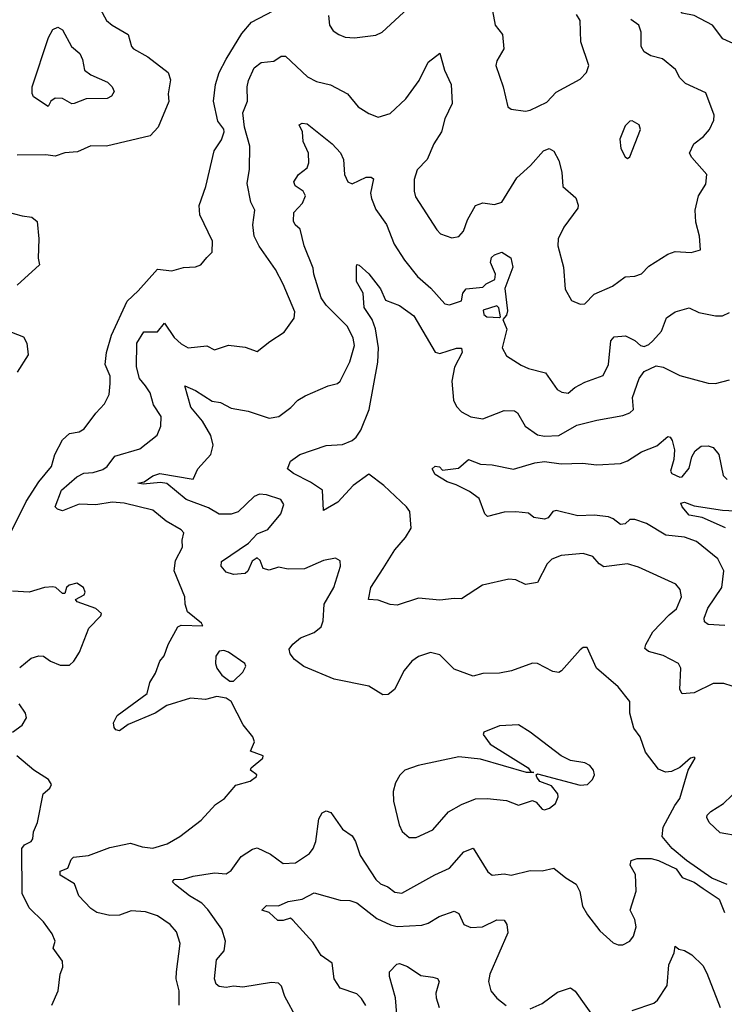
# Model space of a CAD drawing. Extents: x 1843161 to 1959474, y 907081 to 1016326.
# Tile 199 of 256: x 1858095 to 1861062, y 996578 to 1000728. Entities that reach past the tile are written whole.
import ezdxf

# ---------------------------------------------------------------- set-up
doc = ezdxf.new("R2010")
doc.units = 0

msp = doc.modelspace()

# ---------------------------------------------------------------- linework, layer by layer
at = {"layer": '0CON20XD'}
for points in [[(1861115, 1000620.9), (1861056.8, 1000646.8), (1861012.5, 1000705), (1860935, 1000745.8), (1860884.7, 1000754.7), (1860855, 1000797.9), (1860725, 1000856.1), (1860625, 1000926.7), (1860594.5, 1000955), (1860569.5, 1000989.5), (1860562.8, 1001025), (1860562, 1001128), (1860572, 1001145), (1860583.3, 1001146.7), (1860645, 1001097.1), (1860705, 1001107.5), (1860750.8, 1001090.8), (1860855, 1001078.9), (1860915, 1001051.1), (1860998.1, 1000998.1), (1861065, 1000986.7)], [(1858005.4, 998465), (1858122.1, 998697.9), (1858175, 998780.9), (1858229.2, 998845), (1858243.5, 998895), (1858275, 998956.7), (1858305, 998983.5), (1858345, 998991.1), (1858366, 999004), (1858415, 999070), (1858451.7, 999108.3), (1858471.3, 999148.7), (1858476.5, 999195), (1858475.4, 999225), (1858455.3, 999275), (1858460.5, 999325), (1858481.4, 999398.6), (1858547.9, 999542.1), (1858594.3, 999585), (1858675, 999676.2), (1858735, 999669.2), (1858785, 999682.9), (1858835, 999686.2), (1858857.5, 999695), (1858882.5, 999725), (1858905, 999747.5), (1858907.5, 999795), (1858854.2, 999905), (1858851.4, 999945), (1858879.2, 1000025), (1858914.5, 1000175.5), (1858945, 1000221.4), (1858955.9, 1000255), (1858955, 1000266.7), (1858930, 1000300), (1858910.6, 1000385), (1858920, 1000455), (1858934.5, 1000505), (1858965, 1000561.2), (1859030.5, 1000669.5), (1859071.9, 1000718.1), (1859195, 1000782.5)], [(1858433.3, 1000773.3), (1858461.2, 1000725), (1858484.6, 1000704.6), (1858551.4, 1000665), (1858565.6, 1000615.6), (1858574.5, 1000604.5), (1858635, 1000571.1), (1858720.8, 1000505), (1858730.6, 1000475), (1858720, 1000415), (1858723.3, 1000383.3), (1858677.5, 1000275), (1858645, 1000238.1), (1858460, 1000195), (1858395, 1000195.8), (1858338.6, 1000171.4), (1858285, 1000166.9), (1858245, 1000152.5), (1858205, 1000158.6), (1858085, 1000157.3)], [(1859395.8, 1000745), (1859399.2, 1000705), (1859415, 1000680.8), (1859438.8, 1000665), (1859465, 1000654.4), (1859505, 1000651.8), (1859595, 1000663.3), (1859622, 1000675), (1859748.3, 1000791.7)], [(1860085.7, 1000765), (1860097.5, 1000705), (1860128.6, 1000665), (1860134, 1000605), (1860103.8, 1000555), (1860100, 1000535), (1860130.6, 1000445), (1860150.8, 1000360.8), (1860165, 1000351.2), (1860225, 1000342), (1860245, 1000346), (1860315, 1000380.8), (1860355, 1000422.9), (1860455, 1000477.5), (1860482, 1000505), (1860492.5, 1000535), (1860457.5, 1000635), (1860455.6, 1000725), (1860439.4, 1000749.4)], [(1860363.3, 999805), (1860361.9, 999775), (1860385.6, 999685), (1860392.7, 999592.7), (1860418.8, 999545), (1860455, 999528.6), (1860475, 999530.8), (1860515, 999571.5), (1860592, 999605), (1860645, 999644.2), (1860685, 999647.1), (1860713.4, 999656.6), (1860745, 999689.2), (1860825, 999740), (1860855, 999750.6), (1860923, 999747), (1860962.5, 999757.5), (1860957.5, 999815), (1860942, 999875), (1860940, 999925), (1860954, 999985), (1860984, 1000035), (1860988.8, 1000075), (1860925, 1000147.5), (1860915.8, 1000165.8), (1860934.2, 1000205), (1860975, 1000235.8), (1860999.4, 1000265), (1861018.1, 1000305), (1861019.2, 1000325), (1860985, 1000420), (1860899.5, 1000459.5), (1860875, 1000483.3), (1860857.3, 1000517.3), (1860802.4, 1000562.4), (1860753.3, 1000575), (1860725, 1000593.1), (1860712.2, 1000615), (1860712.2, 1000675), (1860702.5, 1000705), (1860668.6, 1000728.6)], [(1858215, 1000362.5), (1858152.9, 1000402.9), (1858146.8, 1000416.8), (1858147.6, 1000445), (1858216.9, 1000653.1), (1858235, 1000686.2), (1858256, 1000696), (1858275.3, 1000685.3), (1858312.9, 1000615), (1858348.5, 1000585), (1858360, 1000560), (1858367.9, 1000515), (1858395, 1000495.9), (1858465, 1000464.5), (1858484.4, 1000445), (1858492.5, 1000425), (1858482, 1000405), (1858464, 1000396), (1858375, 1000394), (1858325, 1000374.3), (1858315, 1000373.5), (1858275, 1000395.2), (1858245, 1000397.6), (1858225.8, 1000385), (1858215, 1000362.5)], [(1858766.4, 996575), (1858766.8, 996635), (1858753.6, 996685), (1858755.5, 996715), (1858770.4, 996835), (1858755, 996884.2), (1858728.9, 996915), (1858675, 996951.2), (1858625, 996968.5), (1858565, 996971.5), (1858515, 996954.5), (1858475, 996952.9), (1858420, 996965), (1858395, 996982.5), (1858344.3, 997035), (1858325.7, 997085.7), (1858265, 997122.9), (1858265, 997140), (1858297.6, 997152.4), (1858311.5, 997188.5), (1858321.5, 997198.5), (1858385, 997205.5), (1858475, 997238.9), (1858562.2, 997257.8), (1858611.4, 997241.4), (1858655, 997235.9), (1858715.8, 997254.2), (1858769.2, 997285), (1858859.4, 997355), (1858919.3, 997420.7), (1858957.5, 997445), (1859005, 997502), (1859065, 997518.8), (1859092, 997538), (1859093.8, 997545), (1859067.5, 997565), (1859070, 997575), (1859118.8, 997615), (1859120, 997625), (1859067.5, 997645), (1859084, 997685), (1859077.5, 997705), (1859036.3, 997756.3), (1858985.8, 997855), (1858965, 997868.1), (1858925, 997875.8), (1858876.8, 997863.2), (1858815, 997867.8), (1858715, 997837.9), (1858665, 997804.6), (1858552.1, 997757.9), (1858515, 997731.2), (1858500, 997735), (1858492.5, 997745), (1858490, 997765), (1858505, 997795.7), (1858631.7, 997888.3), (1858642.5, 997935), (1858666.8, 997973.2), (1858685, 998024), (1858702.9, 998047.1), (1858720.9, 998095), (1858760.5, 998169.5), (1858775, 998176.1), (1858866.5, 998173.5), (1858860, 998185), (1858801.7, 998231.7), (1858792.5, 998265), (1858790.5, 998295), (1858745.3, 998405), (1858751.5, 998448.5), (1858780, 998505), (1858778.6, 998535), (1858785.8, 998565), (1858775, 998577.5), (1858711.2, 998615), (1858655, 998660.6), (1858535, 998690), (1858485, 998694.6), (1858415, 998683.1), (1858345, 998685.4), (1858275, 998658.5), (1858254.5, 998664.5), (1858244.4, 998675), (1858270.8, 998745), (1858335, 998800.9), (1858365, 998816.8), (1858405, 998819.3), (1858445, 998831.8), (1858463.8, 998845), (1858495, 998888.2), (1858601.2, 998918.8), (1858673.8, 998976.2), (1858689.4, 999015), (1858690.5, 999055), (1858658.9, 999105), (1858644.6, 999155), (1858624.6, 999185), (1858599.1, 999215), (1858587.1, 999265), (1858587.8, 999365), (1858617.7, 999412.3), (1858675, 999411.9), (1858705, 999448.5), (1858745, 999389.1), (1858775, 999361.5), (1858805, 999345.5), (1858883.6, 999353.6), (1858915, 999336), (1858975, 999356.7), (1859045, 999347.5), (1859095, 999330), (1859147.8, 999372.2), (1859209.3, 999410.7), (1859250.7, 999469.3), (1859253.6, 999496.4), (1859203.9, 999613.9), (1859172.7, 999675), (1859103.7, 999773.7), (1859082.5, 999815), (1859077, 999863), (1859084.6, 999925), (1859068.5, 999958.5), (1859053.1, 1000036.9), (1859062.4, 1000097.6), (1859064.7, 1000195), (1859041.1, 1000275), (1859034.6, 1000335), (1859054.4, 1000385), (1859052.3, 1000445), (1859057.9, 1000472.1), (1859082.3, 1000525), (1859112.2, 1000547.8), (1859165, 1000552.5), (1859196.2, 1000573.8), (1859215, 1000573.8), (1859306.6, 1000486.6), (1859345, 1000467.7), (1859403.6, 1000453.6), (1859475.4, 1000415.4), (1859520.2, 1000360.2), (1859565, 1000331.9), (1859605, 1000317.5), (1859655, 1000332.2), (1859721.8, 1000395), (1859777.8, 1000472.2), (1859815, 1000548.8), (1859865, 1000587.5), (1859884.7, 1000514.7), (1859911.5, 1000455), (1859916.5, 1000375), (1859885, 1000310), (1859871.1, 1000255), (1859838.5, 1000205), (1859810.8, 1000139.2), (1859768.6, 1000095), (1859755.7, 1000055), (1859755.7, 1000005), (1859762, 999982), (1859851.7, 999841.7), (1859866.7, 999825), (1859915, 999808), (1859945, 999814), (1859963.4, 999836.6), (1859981.5, 999885), (1860014.2, 999945), (1860045, 999956.7), (1860095, 999948.6), (1860125, 999959.2), (1860189, 1000061), (1860246.6, 1000113.4), (1860300.6, 1000175), (1860325, 1000185.7), (1860345, 1000174), (1860365.7, 1000135), (1860378.6, 1000085), (1860382.5, 1000025), (1860437.4, 999977.4), (1860446.8, 999946.8), (1860445, 999933.3), (1860386.9, 999853.1), (1860363.3, 999805)], [(1861075, 997083.3), (1861009.8, 997109.8), (1860903.9, 997183.9), (1860842.3, 997235), (1860800.5, 997285), (1860804.4, 997325), (1860853.4, 997416.6), (1860875.8, 997445), (1860910, 997565), (1860940, 997615), (1860935, 997620), (1860920, 997615), (1860875, 997576.7), (1860840.5, 997559.5), (1860815, 997556), (1860785, 997568.8), (1860730.5, 997640.5), (1860708.1, 997705), (1860682.1, 997742.1), (1860664.6, 997804.6), (1860664.6, 997854.6), (1860615, 997915.7), (1860524.6, 997994.6), (1860485, 998082.5), (1860468.3, 998081.7), (1860455, 998072.5), (1860377, 997983), (1860365, 997976), (1860340.9, 997980.9), (1860275, 998014.2), (1860255, 998016), (1860166.4, 997983.6), (1860115, 997973.6), (1860045, 997972.2), (1860005, 997961.1), (1859925, 997990.9), (1859865, 998050.8), (1859825, 998061.4), (1859775, 998044.3), (1859746, 998025), (1859714.6, 997985.4), (1859674, 997905), (1859646.7, 997883.3), (1859625, 997882.2), (1859565, 997919.4), (1859418.8, 997948.8), (1859291.9, 998001.9), (1859252, 998032), (1859234.5, 998055), (1859230, 998075), (1859244.6, 998095.4), (1859276.9, 998123.1), (1859335, 998145.6), (1859365, 998168.8), (1859373.5, 998195), (1859376.8, 998265), (1859418.5, 998335), (1859445.7, 998425), (1859445, 998447.5), (1859425, 998458), (1859375, 998449.2), (1859295, 998413.5), (1859225, 998412.1), (1859185, 998420), (1859145, 998408.4), (1859120.6, 998415), (1859108, 998448), (1859095, 998460), (1859073.9, 998446.1), (1859056.1, 998403.9), (1859045, 998393.3), (1858995, 998390), (1858965, 998400), (1858943.8, 998425), (1858944.3, 998445), (1859058.6, 998521.4), (1859095, 998561.1), (1859140.2, 998579.8), (1859195.4, 998645), (1859207.3, 998685), (1859195, 998705.4), (1859135, 998725.8), (1859105, 998727.8), (1859082.3, 998717.7), (1859015, 998654.1), (1858985, 998644.1), (1858935.4, 998644.6), (1858890.3, 998670.3), (1858796, 998706), (1858715, 998773.2), (1858687.9, 998777.9), (1858615, 998770.6), (1858592.9, 998775), (1858619.8, 998780.2), (1858655.6, 998805), (1858685, 998815.3), (1858825, 998792), (1858844.7, 998835.3), (1858900, 998895), (1858909.2, 998935), (1858899.7, 998975), (1858865, 999036.2), (1858816.2, 999095), (1858790, 999185), (1858835, 999165.4), (1858905, 999120.8), (1858941.2, 999115), (1858985, 999090.4), (1859057.8, 999077.8), (1859145, 999048.7), (1859185.8, 999055), (1859237, 999093), (1859266, 999125), (1859297.1, 999142.9), (1859394.6, 999185.4), (1859433.3, 999195), (1859445, 999204.2), (1859484.7, 999285.3), (1859505.3, 999355), (1859499.1, 999385), (1859475.3, 999435), (1859385.3, 999525), (1859364.7, 999555), (1859333.6, 999655), (1859331.3, 999681.3), (1859292.5, 999775), (1859276.7, 999845), (1859255, 999863.8), (1859248.1, 999878.1), (1859249.4, 999915), (1859285.5, 999954.5), (1859298, 999985), (1859288.8, 1000005), (1859255, 1000028), (1859250, 1000045), (1859269.4, 1000075), (1859306.1, 1000103.9), (1859312.5, 1000125), (1859311.8, 1000165), (1859289.1, 1000215), (1859285.8, 1000255.8), (1859272.5, 1000285), (1859285, 1000292), (1859305, 1000288.8), (1859410.6, 1000205), (1859446.2, 1000166.2), (1859458, 1000138), (1859463.5, 1000075), (1859476.9, 1000045), (1859495, 1000035.6), (1859554.1, 1000064.1), (1859575, 1000064), (1859585, 1000056.7), (1859573, 999997), (1859575.9, 999975), (1859595, 999928.1), (1859640.4, 999865), (1859672.4, 999782.4), (1859715.4, 999715), (1859770.8, 999645), (1859826.2, 999596.2), (1859885, 999530), (1859905, 999526.5), (1859955, 999542.5), (1859961.2, 999575), (1859975, 999593.1), (1860045, 999600), (1860060, 999615), (1860096.4, 999633.6), (1860098.8, 999655), (1860078, 999705), (1860082.5, 999725), (1860095, 999737.1), (1860125, 999747.5), (1860163.9, 999723.9), (1860171.4, 999685), (1860137.5, 999595), (1860148.7, 999501.3), (1860145, 999482.5), (1860130, 999465), (1860146, 999424), (1860127.1, 999345), (1860145, 999311.2), (1860207.5, 999272.5), (1860237.9, 999257.9), (1860308.9, 999238.9), (1860359.1, 999169.1), (1860377.6, 999157.6), (1860405, 999154.3), (1860432.6, 999177.4), (1860475, 999200.6), (1860552, 999228), (1860575.3, 999275), (1860584.5, 999375), (1860598.2, 999391.8), (1860646.2, 999396.2), (1860685, 999376.2), (1860709.2, 999355), (1860725, 999351.2), (1860745, 999358.8), (1860762.1, 999375), (1860797.5, 999415), (1860818.6, 999471.4), (1860855, 999497.3), (1860915, 999513.8), (1860955, 999493.5), (1861025, 999480), (1861055, 999480), (1861085, 999493.3)], [(1860655, 1000142.5), (1860665, 1000150), (1860710, 1000265), (1860704, 1000285), (1860675, 1000302), (1860665, 1000300), (1860645, 1000280), (1860622, 1000225), (1860626.7, 1000185), (1860645, 1000150), (1860655, 1000142.5)], [(1858006.8, 999926.8), (1858105, 999900.6), (1858145.7, 999895.7), (1858168, 999878), (1858175.7, 999805), (1858172.9, 999722.9), (1858178.8, 999695), (1858085, 999609.2)], [(1861095, 997918.6), (1861060.9, 997930.9), (1861015, 997930.5), (1860935, 997891.2), (1860885, 997886.2), (1860875.5, 997905.5), (1860879.1, 997995), (1860869.4, 998015), (1860805, 998048.7), (1860743.8, 998065), (1860728.3, 998078.3), (1860731.5, 998095), (1860761.5, 998148.5), (1860829.8, 998220.2), (1860860.5, 998245), (1860881.9, 998295), (1860876.8, 998326.8), (1860858.3, 998348.3), (1860701.1, 998421.1), (1860655, 998434.5), (1860555, 998421.5), (1860535, 998434.3), (1860508.8, 998465), (1860467.8, 998477.8), (1860375, 998469.3), (1860336.1, 998453.9), (1860316.9, 998435), (1860275, 998356.2), (1860225, 998347.1), (1860185, 998366.7), (1860155, 998369.5), (1860044.6, 998345.4), (1859955, 998286.7), (1859925, 998289.1), (1859865, 998281.6), (1859775, 998290), (1859685, 998260), (1859655, 998262.9), (1859605, 998280.8), (1859563.3, 998285), (1859573.5, 998335), (1859625.3, 998414.7), (1859675, 998494.2), (1859720, 998545), (1859744, 998585), (1859738.1, 998655), (1859724.4, 998675), (1859628.5, 998765), (1859565, 998812.3), (1859499.1, 998765), (1859434.4, 998695), (1859375, 998660), (1859370, 998745), (1859319.2, 998779.2), (1859247.5, 998815), (1859222.5, 998835), (1859235, 998866.7), (1859275, 998895.8), (1859385, 998933.6), (1859455, 998938.2), (1859495, 998954.6), (1859511.4, 998968.6), (1859531.7, 998998.3), (1859566.2, 999085), (1859602.8, 999285), (1859605.9, 999345), (1859593.4, 999425), (1859579.6, 999465), (1859546.2, 999515), (1859540.9, 999575), (1859512.8, 999625), (1859513, 999687), (1859515, 999696.7), (1859525, 999693.8), (1859565, 999656.7), (1859614.1, 999594.1), (1859635.8, 999545.8), (1859695, 999522.9), (1859755, 999480), (1859845, 999326.9), (1859865, 999321.5), (1859935, 999343.3), (1859955, 999343.8), (1859958.8, 999325), (1859926, 999264), (1859915.2, 999205), (1859922.2, 999125), (1859935, 999097.8), (1859955, 999075.5), (1859995, 999054.6), (1860045, 999045.4), (1860135, 999080.8), (1860179.5, 999079.5), (1860190.8, 999070.8), (1860223.3, 999015), (1860275, 998977.7), (1860305, 998973.1), (1860365, 998976), (1860441, 999019), (1860525, 999040.5), (1860635, 999059.1), (1860665, 999071.1), (1860679.4, 999085), (1860675.4, 999135), (1860703.8, 999216.2), (1860725, 999245.4), (1860775, 999268.7), (1860805, 999263.5), (1860875, 999227.7), (1860995, 999195.5), (1861025, 999194.6), (1861085, 999209.6)], [(1860115, 999472.5), (1860120, 999475), (1860113, 999513), (1860105, 999522.5), (1860046.4, 999503.6), (1860049.2, 999485), (1860062.5, 999475), (1860115, 999472.5)], [(1858060.7, 999410.7), (1858110.6, 999390.6), (1858125.6, 999365), (1858130.5, 999315), (1858085, 999242)], [(1861065, 998175.4), (1860995, 998178.9), (1860979.5, 998189.5), (1860977.8, 998205), (1860992.9, 998247.1), (1861051.6, 998335), (1861060.8, 998405), (1861035.8, 998455.8), (1860945, 998528.2), (1860895, 998546.7), (1860816, 998555), (1860735, 998603.9), (1860685, 998621.2), (1860665, 998621.1), (1860645, 998603.8), (1860625, 998600.3), (1860595, 998624.5), (1860575, 998632.5), (1860515, 998640), (1860445, 998636.4), (1860355, 998658.8), (1860340.8, 998655), (1860321.1, 998628.9), (1860305, 998622.9), (1860260.5, 998630.5), (1860238.3, 998648.3), (1860185, 998654.3), (1860135, 998652), (1860065, 998633.8), (1860053.3, 998645), (1860029.8, 998709.8), (1859989.7, 998739.7), (1859933, 998767), (1859895, 998780.5), (1859845, 998810.5), (1859832.2, 998835), (1859845, 998845.7), (1859862.9, 998842.9), (1859875, 998830), (1859942.7, 998837.3), (1859985.8, 998874.2), (1860035, 998854.4), (1860085, 998851.5), (1860175, 998833.9), (1860265, 998860), (1860304.6, 998865.4), (1860375, 998855.4), (1860465, 998858.9), (1860525, 998851.2), (1860625, 998858.1), (1860655, 998869.4), (1860714, 998906), (1860778.2, 998931.8), (1860825, 998970.6), (1860835, 998968.6), (1860843.3, 998955), (1860852.2, 998915), (1860850, 998875), (1860835.8, 998825.8), (1860841.2, 998815), (1860875, 998800), (1860885, 998801.1), (1860915, 998837.1), (1860925.6, 998885), (1860939.7, 998910.3), (1860965, 998931.2), (1860995, 998932), (1861015, 998924.2), (1861040, 998895), (1861057.2, 998807.2), (1861075, 998790)], [(1861066.8, 998586.8), (1860969.5, 998629.5), (1860915, 998639.5), (1860884.5, 998675), (1860880, 998690), (1860895, 998694.4), (1860935, 998679.1), (1861055, 998661.1), (1861215, 998652)], [(1858095, 997997.5), (1858143.6, 998036.4), (1858175, 998047.5), (1858195, 998045.8), (1858224.5, 998024.5), (1858265, 998008), (1858305, 998007.5), (1858323.3, 998025), (1858347, 998063), (1858385.9, 998164.1), (1858436.7, 998215), (1858440, 998225), (1858415, 998245.8), (1858337.5, 998275), (1858330, 998285), (1858365.8, 998304.2), (1858371.2, 998315), (1858363.3, 998335), (1858335, 998353.8), (1858303.3, 998345), (1858292.5, 998335), (1858285, 998310), (1858275, 998310), (1858247.5, 998335), (1858235, 998338), (1858200, 998335), (1858134.3, 998315.7), (1858065, 998318.9)], [(1858980.5, 997940.5), (1858995, 997940.8), (1859035, 997978.6), (1859046.7, 998003.3), (1859043.6, 998015), (1858975, 998062.2), (1858955, 998069.6), (1858935, 998066.7), (1858920.6, 998045), (1858919.4, 998015), (1858925.5, 997995.5), (1858946, 997965), (1858980.5, 997940.5)], [(1858064.4, 997725), (1858105.6, 997755), (1858123.6, 997785), (1858119.6, 997805), (1858092.4, 997845)], [(1859735, 997280.6), (1859765, 997281.9), (1859835, 997313.1), (1859901.1, 997388.9), (1859955, 997420.8), (1860015, 997444), (1860064.3, 997445.7), (1860145, 997437.1), (1860195, 997417.5), (1860255, 997436.7), (1860269.5, 997429.5), (1860295, 997400), (1860305, 997397.5), (1860326.7, 997405), (1860351.2, 997425), (1860363.3, 997453.3), (1860361.2, 997465), (1860335, 997498.8), (1860285, 997517.5), (1860272.5, 997535), (1860270, 997545), (1860275, 997550), (1860455, 997502.5), (1860485.6, 997504.4), (1860506.7, 997525), (1860516.2, 997545), (1860512, 997565), (1860496.2, 997585), (1860475, 997595.6), (1860415, 997605.8), (1860375.5, 997625.5), (1860245, 997725.7), (1860195, 997755.6), (1860115, 997751.9), (1860050, 997725), (1860047.5, 997715), (1860076.9, 997675), (1860236.2, 997575), (1860247.5, 997557.5), (1860260, 997555), (1860230, 997555), (1860035, 997611.8), (1859945, 997621.2), (1859772.5, 997585), (1859716.7, 997565), (1859695.7, 997544.3), (1859677.7, 997512.3), (1859667.5, 997475), (1859669.2, 997435), (1859693.1, 997335), (1859706.3, 997306.3), (1859735, 997280.6)], [(1858230, 996575), (1858256.9, 996635), (1858265.6, 996705), (1858277.1, 996735), (1858275, 996760), (1858235.8, 996815), (1858244.2, 996845), (1858231.1, 996875), (1858195.8, 996925.8), (1858135.5, 996985), (1858105.8, 997045.8), (1858103.8, 997235), (1858115, 997250), (1858143.8, 997265), (1858150.8, 997275), (1858152.9, 997305), (1858170.6, 997345), (1858193.8, 997465), (1858221.3, 997488.7), (1858228.6, 997505), (1858216.2, 997526.2), (1858155, 997564.5), (1858082.5, 997625)], [(1861125, 997287.5), (1861045, 997300.8), (1860998.8, 997345), (1860988.5, 997365), (1860990, 997375), (1861005, 997391.1), (1861058.5, 997425), (1861164.4, 997525)], [(1859263.3, 996515), (1859211.1, 996611.1), (1859198.1, 996655), (1859185, 996666.9), (1859155, 996670), (1859035, 996650), (1858995, 996654.4), (1858965, 996648.6), (1858935, 996652.9), (1858922.7, 996662.7), (1858915.6, 996685), (1858924.4, 996765), (1858956.8, 996803.2), (1858961.1, 996845), (1858946.5, 996895), (1858887.5, 996977.5), (1858861.8, 997005), (1858810.5, 997035), (1858751.1, 997081.1), (1858738.8, 997095), (1858745.8, 997104.2), (1858785, 997106.2), (1858825, 997118.8), (1858915, 997132.9), (1858965, 997128.6), (1858985, 997142), (1859028.3, 997201.7), (1859075, 997232), (1859095, 997237.5), (1859150.9, 997210.9), (1859205, 997171.1), (1859256.2, 997175), (1859315, 997214.5), (1859331.1, 997235), (1859341.8, 997265), (1859355, 997360), (1859368.8, 997385), (1859385, 997394), (1859405, 997386), (1859455, 997316.2), (1859495, 997288.8), (1859509.4, 997265), (1859528.9, 997205), (1859594.7, 997104.7), (1859615, 997085.6), (1859645, 997073.1), (1859675, 997051.1), (1859705, 997046.9), (1859843.3, 997123.3), (1859905, 997152.2), (1859965, 997220.8), (1860005, 997236), (1860067, 997137), (1860085, 997121.9), (1860135, 997127.5), (1860165, 997121.9), (1860245, 997141.5), (1860295, 997140.8), (1860345, 997152.5), (1860395, 997110.8), (1860438.8, 997085), (1860454.2, 997054.2), (1860465, 996992.5), (1860485.9, 996955.9), (1860537.9, 996887.9), (1860595, 996838), (1860615, 996829.2), (1860635, 996829.2), (1860665, 996844), (1860679.4, 996865), (1860690.8, 996905), (1860685.8, 996935), (1860665.6, 996975), (1860691.1, 997055), (1860688.6, 997125), (1860665.8, 997165), (1860670, 997185), (1860695, 997192.5), (1860755, 997192.5), (1860785, 997184.3), (1860859.5, 997149.5), (1860885, 997112.5), (1860935, 997093.3), (1860973.3, 997066.7), (1861041.2, 997021.2), (1861062.9, 996965)], [(1859552.6, 996572.6), (1859535, 996602.5), (1859515, 996621.9), (1859445, 996646), (1859419.5, 996685), (1859411.2, 996751.2), (1859364, 996784), (1859329.9, 996839.9), (1859245, 996933.5), (1859235, 996940.9), (1859205, 996930.8), (1859181.8, 996931.8), (1859145.7, 996965.7), (1859114.2, 996975), (1859135, 996994.2), (1859185, 996992.7), (1859225, 997012.1), (1859285, 997021.8), (1859335, 997047.8), (1859445, 997017.3), (1859485, 997015.4), (1859515, 997006), (1859599.6, 996939.6), (1859656.6, 996913.4), (1859685, 996906.4), (1859788.8, 996911.2), (1859815, 996920), (1859861.7, 996948.3), (1859925, 996970.4), (1859945, 996961.4), (1859965.7, 996915), (1859995, 996902.2), (1860044.7, 996904.7), (1860105, 996933.8), (1860135, 996932.9), (1860146.8, 996915), (1860151.2, 996878.8), (1860074.4, 996705), (1860070, 996675), (1860078.8, 996635), (1860104.5, 996604.5), (1860143.8, 996573.8)], [(1860675, 996552.2), (1860765, 996582.9), (1860781.2, 996595), (1860821.9, 996658.1), (1860828.7, 996745), (1860850.8, 996795), (1860855, 996823.3), (1860870.6, 996810.6), (1860895, 996805.5), (1860926.2, 996786.2), (1860971.7, 996741.7), (1860989.4, 996709.4), (1861044.4, 996565)], [(1859688.2, 996465), (1859678.1, 996605), (1859652.1, 996695), (1859652.5, 996715), (1859682.6, 996747.4), (1859695, 996750.3), (1859728.1, 996738.1), (1859785, 996700), (1859835, 996692.9), (1859855, 996687.5), (1859861.8, 996675), (1859847.5, 996625), (1859848.9, 996605), (1859861.1, 996565)], [(1860245, 996558.5), (1860295, 996582), (1860360.1, 996629.9), (1860415, 996647.5), (1860435, 996634), (1860516.8, 996516.8)]]:
    msp.add_lwpolyline(points, dxfattribs=at)

doc.saveas('drawing.dxf')
